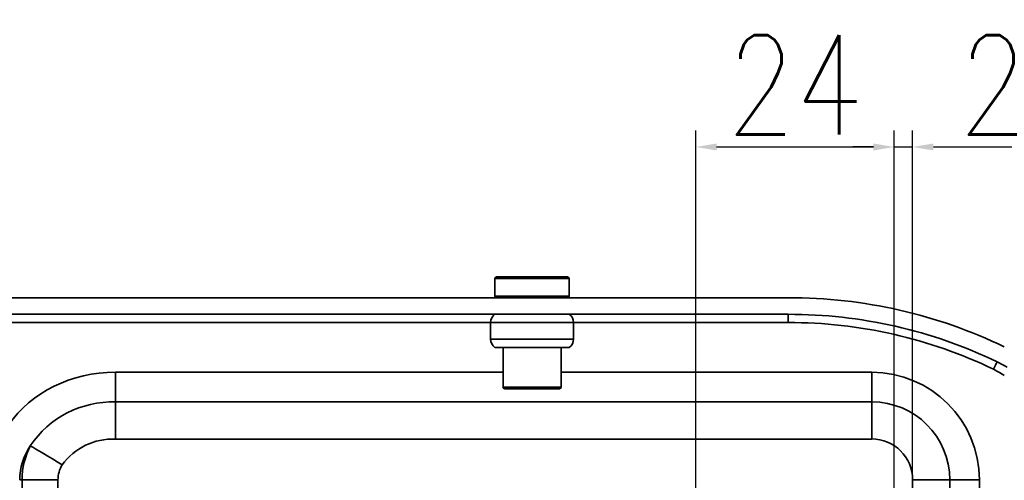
# Model space of a CAD drawing. Header units: millimetres. Extents: x 15229 to 19334, y -5668 to -4465.
# Tile 13 of 15: x 16136 to 16255, y -4773 to -4718. Entities that reach past the tile are written whole.
import ezdxf

# ---------------------------------------------------------------- set-up
doc = ezdxf.new("R2010")
doc.units = ezdxf.units.MM
doc.header["$PDMODE"] = 3
doc.header["$PDSIZE"] = 8
doc.layers.get('Defpoints').update_dxf_attribs({"linetype": 'CONTINUOUS'})
doc.layers.add('7标注层', color=4, linetype='CONTINUOUS')
doc.layers.add('轮廓实线层', color=7, linetype='CONTINUOUS', lineweight=35)
doc.styles.add('TH_GBDIM', font='romans.shx', dxfattribs={"width": 0.8, "bigfont": 'gbcbig.shx'})
doc.dimstyles.new('TH_GBDIM1', dxfattribs={"dimtxt": 12, "dimasz": 2.5, "dimexe": 2, "dimexo": 0, "dimgap": 1.5, "dimtad": 1, "dimdec": 1, "dimzin": 0, "dimdsep": 46, "dimtxsty": 'TH_GBDIM', "dimcen": 2.5, "dimclrd": 130, "dimclre": 130, "dimclrt": 3, "dimadec": 0, "dimazin": 0, "dimtfac": 0.714286, "dimtdec": 1, "dimtmove": 0, "dimatfit": 3, "dimfxl": 1, "dimtzin": 0, "dimlwd": -1, "dimlwe": -1, "dimarcsym": 0})

# ---------------------------------------------------------------- blocks, each defined once
blk = doc.blocks.new('*D365')
at = {"layer": '7标注层', "color": 130, "ltscale": 5, "transparency": 16777216}
for p, q in [((16241.23, -4857.88), (16241.23, -4731.22)), ((16243.46, -4832.95), (16243.46, -4731.22)), ((16238.73, -4733.22), (16236.23, -4733.22)), ((16241.23, -4733.22), (16243.46, -4733.22)), ((16245.96, -4733.22), (16257.86, -4733.22))]:
    blk.add_line(p, q, dxfattribs=at)
for points in [[(16238.73, -4732.8), (16238.73, -4733.64), (16241.23, -4733.22)], [(16245.96, -4732.8), (16245.96, -4733.64), (16243.46, -4733.22)]]:
    blk.add_solid(points, dxfattribs=at)
at = {"layer": 'Defpoints', "color": 0, "ltscale": 5, "transparency": 16777216}
for p in [(16243.46, -4733.22), (16243.46, -4832.95), (16241.23, -4857.88)]:
    blk.add_point(p, dxfattribs=at)
at = {"layer": '7标注层', "color": 3, "ltscale": 5, "transparency": 16777216, "insert": (16253.16, -4725.72), "char_height": 12, "attachment_point": 5, "style": 'TH_GBDIM'}
blk.add_mtext('2', dxfattribs=at)
blk = doc.blocks.new('*D368')
at = {"layer": '7标注层', "color": 130, "ltscale": 5, "transparency": 16777216}
for p, q in [((16217.29, -4779.09), (16217.29, -4731.22)), ((16241.23, -4779.09), (16241.23, -4731.22)), ((16219.79, -4733.22), (16238.73, -4733.22))]:
    blk.add_line(p, q, dxfattribs=at)
for points in [[(16219.79, -4732.8), (16219.79, -4733.64), (16217.29, -4733.22)], [(16238.73, -4732.8), (16238.73, -4733.64), (16241.23, -4733.22)]]:
    blk.add_solid(points, dxfattribs=at)
at = {"layer": 'Defpoints', "color": 0, "ltscale": 5, "transparency": 16777216}
for p in [(16241.23, -4733.22), (16217.29, -4779.09), (16241.23, -4779.09)]:
    blk.add_point(p, dxfattribs=at)
at = {"layer": '7标注层', "color": 3, "ltscale": 5, "transparency": 16777216, "insert": (16229.26, -4725.72), "char_height": 12, "attachment_point": 5, "style": 'TH_GBDIM'}
blk.add_mtext('24', dxfattribs=at)

msp = doc.modelspace()

# ---------------------------------------------------------------- linework, layer by layer
at = {"layer": '轮廓实线层'}
for p, q in [((16193.25, -4748.92), (16201.19, -4748.92)), ((16201.19, -4748.92), (16201.8, -4748.92)), ((16193.05, -4749.12), (16193.05, -4751.22)), ((16195.22, -4749.12), (16193.05, -4749.12)), ((16202, -4749.12), (16195.22, -4749.12)), ((16202, -4751.22), (16202, -4749.12)), ((16228.44, -4751.42), (15905.61, -4751.42)), ((16202, -4751.22), (16193.05, -4751.22)), ((15905.61, -4753.42), (16228.44, -4753.42)), ((16228.44, -4754.42), (16228.44, -4753.42)), ((16192.52, -4754.42), (16115.52, -4754.42)), ((16192.52, -4754.42), (16192.52, -4756.42)), ((16192.52, -4754.42), (16201.81, -4754.42)), ((16201.81, -4754.42), (16202.52, -4754.42)), ((16202.52, -4756.42), (16202.52, -4754.42)), ((16228.44, -4754.42), (16202.52, -4754.42)), ((16192.52, -4756.42), (16201.81, -4756.42)), ((16201.81, -4756.42), (16202.52, -4756.42)), ((16193.02, -4757.42), (16201.38, -4757.42)), ((16194.02, -4757.42), (16194.02, -4762.22)), ((16201.02, -4762.22), (16201.02, -4757.42)), ((16201.38, -4757.42), (16202.02, -4757.42)), ((16147.23, -4764.01), (16147.23, -4760.42)), ((16147.23, -4760.42), (16194.02, -4760.42)), ((16201.02, -4760.42), (16238.52, -4760.42)), ((16238.52, -4764.01), (16238.52, -4760.42)), ((16194.02, -4762.22), (16195.72, -4762.22)), ((16194.22, -4762.42), (16200.35, -4762.42)), ((16195.72, -4762.22), (16201.02, -4762.22)), ((16200.35, -4762.42), (16200.82, -4762.42)), ((16147.23, -4768.49), (16147.23, -4764.01)), ((16147.23, -4764.01), (16238.52, -4764.01)), ((16238.52, -4768.49), (16238.52, -4764.01)), ((16238.52, -4768.49), (16147.23, -4768.49)), ((16135.97, -4773.42), (16135.68, -4773.42)), ((16135.97, -4773.42), (16140.3, -4773.42)), ((16135.97, -4862.92), (16135.97, -4773.42)), ((16140.3, -4773.42), (16140.3, -4862.92)), ((16243.46, -4862.92), (16243.46, -4773.42)), ((16243.46, -4773.42), (16247.94, -4773.42)), ((16247.94, -4773.42), (16247.94, -4862.92)), ((16247.94, -4773.42), (16251.52, -4773.42)), ((16251.52, -4773.42), (16251.52, -4862.92))]:
    msp.add_line(p, q, dxfattribs=at)
at = {"layer": '轮廓实线层', "flags": 128}
for points in [[(16253.21, -4760.07), (16253.3, -4759.89), (16253.38, -4759.72), (16253.46, -4759.57), (16253.52, -4759.43), (16253.58, -4759.32), (16253.62, -4759.23), (16253.64, -4759.18), (16253.65, -4759.17)], [(16253.65, -4759.17), (16254.35, -4759.53), (16254.86, -4759.82)], [(16136.96, -4769.3), (16137.26, -4769.48), (16137.63, -4769.7), (16138.06, -4769.96), (16138.55, -4770.24), (16139.07, -4770.56), (16139.63, -4770.89), (16140.22, -4771.24), (16140.81, -4771.59)]]:
    msp.add_lwpolyline(points, dxfattribs=at)
at = {"layer": '轮廓实线层'}
for centre, radius, start, end in [((16193.25, -4749.12), 0.2, 90, 180), ((16201.8, -4749.12), 0.2, 0, 90), ((16193.25, -4751.22), 0.2, 180, 270), ((16201.8, -4751.22), 0.2, 270, 0), ((16193.77, -4754.42), 1.25, 126.8699, 180), ((16201.27, -4754.42), 1.25, 0, 53.1301), ((16228.56, -4811.13), 57.7, 64.2238, 90.1182), ((16228.55, -4811.16), 56.74, 64.2341, 90.1129), ((16193.77, -4756.42), 1.25, 180, 233.1301), ((16201.27, -4756.42), 1.25, 306.8699, 0), ((16238.52, -4773.42), 13, 0, 90), ((16247.52, -4771.82), 13.06, 57.5606, 64.1562), ((16194.22, -4762.22), 0.2, 180, 270), ((16200.82, -4762.22), 0.2, 270, 0), ((16146.93, -4776.03), 12.03, 88.5902, 145.9747), ((16238.52, -4773.42), 9.42, 0, 90), ((16146.94, -4776.08), 7.59, 87.8473, 143.8124), ((16238.52, -4773.42), 4.94, 0, 90)]:
    msp.add_arc(centre, radius, start, end, dxfattribs=at)
for centre, major_axis, ratio, start_param, end_param in [((16228.44, -4801.42), (-55.17, 0), 0.906308, 4.219868, 4.712389), ((16147.23, -4773.42), (-15.01, 0), 0.866025, 4.712389, 5.744875), ((16147.23, -4773.42), (11.55, 0), 0.779423, 2.66571, 3.141593), ((16144.92, -4773.42), (0, 9), 0.994325, 1.094914, 1.570796), ((16144.92, -4773.42), (-4.62, 0), 0.866025, 5.807303, 6.283185)]:
    msp.add_ellipse(centre, major_axis=major_axis, ratio=ratio, start_param=start_param, end_param=end_param, dxfattribs=at)

# ---------------------------------------------------------------- dimensions: what is measured, and where the dimension line sits
at = {"layer": '7标注层', "ltscale": 5}
for base, p1, p2, picture, middle in [((16241.23, -4733.22), (16217.29, -4779.09), (16241.23, -4779.09), '*D368', (16229.26, -4725.72)), ((16243.46, -4733.22), (16241.23, -4857.88), (16243.46, -4832.95), '*D365', (16253.16, -4725.72))]:
    dim = msp.add_linear_dim(base=base, p1=p1, p2=p2, dimstyle='TH_GBDIM1', override={"dimdec": 0, "dimarcsym": 1}, dxfattribs=at)
    dim.commit()
    dim.dimension.update_dxf_attribs({"geometry": picture, "text_midpoint": middle})

doc.saveas('drawing.dxf')
